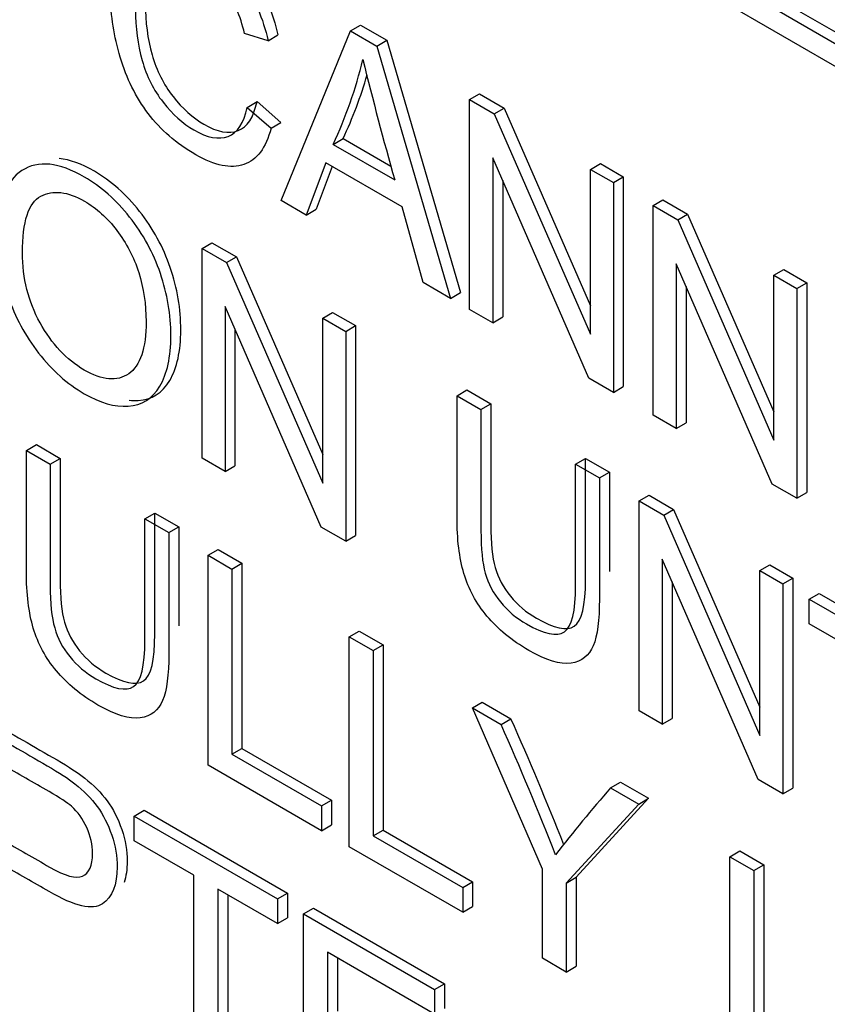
# Model space of a CAD drawing. Header units: inches. Extents: x 2 to 538, y -2 to 358.
# Tile 102 of 121: x 515.517 to 515.805, y 272.384 to 272.734. Entities that reach past the tile are written whole.
import ezdxf

# ---------------------------------------------------------------- set-up
doc = ezdxf.new("R2010")
doc.units = ezdxf.units.IN
doc.header["$MEASUREMENT"] = 0
doc.layers.add('Default', color=7, linetype='Continuous')
doc.layers.add('LAB20180', color=7, linetype='Continuous')

# ---------------------------------------------------------------- blocks, each defined once
blk = doc.blocks.new('SE6')
at = {"layer": 'LAB20180', "color": 7, "linetype": 'Continuous'}
for p, q in [((515.2601201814, 273.0417439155), (515.9672269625, 272.633495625)), ((515.2636557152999, 273.043785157), (515.9707624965, 272.6355368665)), ((515.9672269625, 272.6253306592), (515.2601201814, 273.0335789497)), ((515.6104105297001, 272.6697215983), (515.6351140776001, 272.730101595)), ((515.6351140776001, 272.730101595), (515.6386496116, 272.7321428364)), ((515.6351140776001, 272.730101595), (515.6445392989, 272.7246599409)), ((515.6386496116, 272.7321428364), (515.6480748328, 272.7267011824)), ((515.6057624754, 272.7265732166), (515.5974131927, 272.7291076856)), ((515.6057624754, 272.7265732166), (515.6092980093, 272.728614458)), ((515.6445392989, 272.7246599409), (515.6480748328, 272.7267011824)), ((515.6480748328, 272.7267011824), (515.6742846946, 272.6369263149)), ((515.6445392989, 272.7246599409), (515.6707491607, 272.6348850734)), ((515.6775490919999, 272.705601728), (515.6810846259, 272.7076429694)), ((515.6775490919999, 272.6309591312), (515.6775490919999, 272.705601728)), ((515.6775490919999, 272.705601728), (515.6863287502, 272.70053279)), ((515.6810846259, 272.7076429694), (515.6898642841, 272.7025740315)), ((515.598316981, 272.7028436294), (515.6018525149, 272.7048848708)), ((515.598316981, 272.7028436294), (515.6068384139, 272.6954390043)), ((515.6018525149, 272.7048848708), (515.6103739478, 272.6974802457)), ((515.6863287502, 272.70053279), (515.6898642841, 272.7025740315)), ((515.6898642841, 272.7025740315), (515.7205435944, 272.6322356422)), ((515.6863287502, 272.70053279), (515.7205435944, 272.6220884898)), ((515.6068384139, 272.6954390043), (515.6103739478, 272.6974802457)), ((515.6289597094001, 272.6896743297), (515.6324952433, 272.6917155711)), ((515.6324952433, 272.6917155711), (515.6495484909, 272.6818698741)), ((515.6289597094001, 272.6896743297), (515.6508658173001, 272.6770268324)), ((515.7199410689, 272.606484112), (515.6857692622, 272.6849035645)), ((515.6857692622, 272.6849035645), (515.6857692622, 272.6262132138)), ((515.626377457, 272.6831145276), (515.6194053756, 272.6645284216)), ((515.6286541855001, 272.6818000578), (515.6229409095, 272.666569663)), ((515.6535771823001, 272.6674107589), (515.626377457, 272.6831145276)), ((515.7205435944, 272.6807788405), (515.7240791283, 272.6828200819)), ((515.7205435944, 272.6220884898), (515.7205435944, 272.6807788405)), ((515.7205435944, 272.6807788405), (515.728720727, 272.6760577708)), ((515.7240791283, 272.6828200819), (515.7322562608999, 272.6780990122)), ((515.728720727, 272.6760577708), (515.7322562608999, 272.6780990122)), ((515.7322562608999, 272.6780990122), (515.7322562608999, 272.6034564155)), ((515.6893047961, 272.6767900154), (515.6893047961, 272.6282544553)), ((515.728720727, 272.6760577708), (515.728720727, 272.601415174)), ((515.6194053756, 272.6645284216), (515.6104105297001, 272.6697215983)), ((515.6610226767, 272.6405006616), (515.6535771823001, 272.6674107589)), ((515.7428370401, 272.6679077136), (515.746372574, 272.669948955)), ((515.7428370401, 272.5932651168), (515.7428370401, 272.6679077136)), ((515.7428370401, 272.6679077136), (515.7516166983, 272.6628387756)), ((515.746372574, 272.669948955), (515.7551522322, 272.6648800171)), ((515.6194053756, 272.6645284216), (515.6229409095, 272.666569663)), ((515.7516166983, 272.6628387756), (515.7551522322, 272.6648800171)), ((515.7551522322, 272.6648800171), (515.7858315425, 272.5945416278)), ((515.7516166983, 272.6628387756), (515.7858315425, 272.5843944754)), ((515.5822854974, 272.652641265), (515.5858210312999, 272.6546825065)), ((515.5858210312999, 272.6546825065), (515.5945576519, 272.6496384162)), ((515.5822854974, 272.5779489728), (515.5822854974, 272.652641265)), ((515.5822854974, 272.652641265), (515.5910221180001, 272.6475971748)), ((515.5910221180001, 272.6475971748), (515.5945576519, 272.6496384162)), ((515.5945576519, 272.6496384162), (515.6252369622, 272.579300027)), ((515.5910221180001, 272.6475971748), (515.6252369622, 272.5691528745)), ((515.785229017, 272.5687900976), (515.7510572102, 272.6472095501)), ((515.7510572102, 272.6472095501), (515.7510572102, 272.5885191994)), ((515.7858315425, 272.6430848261), (515.7893670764, 272.6451260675)), ((515.7858315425, 272.5843944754), (515.7858315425, 272.6430848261)), ((515.7858315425, 272.6430848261), (515.7940086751, 272.6383637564)), ((515.7893670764, 272.6451260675), (515.797544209, 272.6404049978)), ((515.6707491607, 272.6348850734), (515.6610226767, 272.6405006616)), ((515.7545927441, 272.639096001), (515.7545927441, 272.5905604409)), ((515.7940086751, 272.6383637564), (515.797544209, 272.6404049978)), ((515.797544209, 272.6404049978), (515.797544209, 272.5657624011)), ((515.6707491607, 272.6348850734), (515.6742846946, 272.6369263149)), ((515.7940086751, 272.6383637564), (515.7940086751, 272.5637211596)), ((515.6246344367, 272.5534988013), (515.59046263, 272.6319679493)), ((515.59046263, 272.6319679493), (515.59046263, 272.5732279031)), ((515.6252369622, 272.6278432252), (515.6287724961, 272.6298844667)), ((515.6287724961, 272.6298844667), (515.6369496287, 272.625163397)), ((515.6857692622, 272.6262132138), (515.6775490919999, 272.6309591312)), ((515.6857692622, 272.6262132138), (515.6893047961, 272.6282544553)), ((515.6252369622, 272.5691528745), (515.6252369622, 272.6278432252)), ((515.6252369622, 272.6278432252), (515.6334140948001, 272.6231221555)), ((515.6334140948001, 272.6231221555), (515.6369496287, 272.625163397)), ((515.6369496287, 272.625163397), (515.6369496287, 272.5504711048)), ((515.5939981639, 272.6238492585), (515.5939981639, 272.5752691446)), ((515.6334140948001, 272.6231221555), (515.6334140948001, 272.5484298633)), ((515.728720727, 272.601415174), (515.7199410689, 272.606484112)), ((515.6730516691, 272.6002373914), (515.676587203, 272.6022786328)), ((515.6730516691, 272.6002373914), (515.681573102, 272.5953175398)), ((515.676587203, 272.6022786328), (515.6851086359, 272.5973587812)), ((515.728720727, 272.601415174), (515.7322562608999, 272.6034564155)), ((515.681573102, 272.5953175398), (515.6851086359, 272.5973587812)), ((515.7510572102, 272.5885191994), (515.7428370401, 272.5932651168)), ((515.7510572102, 272.5885191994), (515.7545927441, 272.5905604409)), ((515.5197519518, 272.5807840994), (515.5232874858, 272.5828253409)), ((515.5232874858, 272.5828253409), (515.5317658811, 272.577930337)), ((515.5197519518, 272.5807840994), (515.5282303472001, 272.5758890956)), ((515.5282303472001, 272.5758890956), (515.5317658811, 272.577930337)), ((515.59046263, 272.5732279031), (515.5822854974, 272.5779489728)), ((515.7152714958, 272.5758617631), (515.7188070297, 272.5779030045)), ((515.7152714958, 272.5758617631), (515.7237498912, 272.5709667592)), ((515.7188070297, 272.5779030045), (515.7272854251, 272.5730080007)), ((515.59046263, 272.5732279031), (515.5939981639, 272.5752691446)), ((515.7237498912, 272.5709667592), (515.7272854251, 272.5730080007)), ((515.7940086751, 272.5637211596), (515.785229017, 272.5687900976)), ((515.7940086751, 272.5637211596), (515.797544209, 272.5657624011)), ((515.7378662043, 272.562816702), (515.7414017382, 272.5648579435)), ((515.7378662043, 272.4881244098), (515.7378662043, 272.562816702)), ((515.7378662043, 272.562816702), (515.7466458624, 272.5577477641)), ((515.7414017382, 272.5648579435), (515.7501813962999, 272.5597890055)), ((515.561928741, 272.5564333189), (515.5654642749, 272.5584745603)), ((515.5654642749, 272.5584745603), (515.5739857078, 272.5535547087)), ((515.7466458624, 272.5577477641), (515.7501813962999, 272.5597890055)), ((515.7501813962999, 272.5597890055), (515.7808607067, 272.4894506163)), ((515.561928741, 272.5564333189), (515.5704501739, 272.5515134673)), ((515.7466458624, 272.5577477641), (515.7808607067, 272.4793034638)), ((515.5704501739, 272.5515134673), (515.5739857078, 272.5535547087)), ((515.6334140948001, 272.5484298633), (515.6246344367, 272.5534988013)), ((515.6334140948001, 272.5484298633), (515.6369496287, 272.5504711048)), ((515.5844373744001, 272.5434379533), (515.5879729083, 272.5454791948)), ((515.5879729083, 272.5454791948), (515.5964513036, 272.5405841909)), ((515.5844373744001, 272.4687456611), (515.5844373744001, 272.5434379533)), ((515.5844373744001, 272.5434379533), (515.5929157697, 272.5385429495)), ((515.7802581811, 272.4636493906), (515.7460863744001, 272.5421185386)), ((515.7460863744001, 272.5421185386), (515.7460863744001, 272.4833784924)), ((515.5929157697, 272.5385429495), (515.5964513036, 272.5405841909)), ((515.5929157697, 272.5385429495), (515.5929157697, 272.4726467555)), ((515.5964513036, 272.5405841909), (515.5964513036, 272.474687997)), ((515.7808607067, 272.5379938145), (515.7843962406, 272.540035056)), ((515.7808607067, 272.4793034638), (515.7808607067, 272.5379938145)), ((515.7808607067, 272.5379938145), (515.7890378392, 272.5332727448)), ((515.7843962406, 272.540035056), (515.7925733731, 272.5353139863)), ((515.7496219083, 272.5339998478), (515.7496219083, 272.4854197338)), ((515.7890378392, 272.5332727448), (515.7925733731, 272.5353139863)), ((515.7925733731, 272.5353139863), (515.7925733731, 272.460621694)), ((515.7890378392, 272.5332727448), (515.7890378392, 272.4585804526)), ((515.7984630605, 272.5278310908), (515.8019985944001, 272.5298723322)), ((515.7984630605, 272.519084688), (515.7984630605, 272.5278310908)), ((515.7984630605, 272.5278310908), (515.8494625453, 272.4983865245)), ((515.8019985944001, 272.5298723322), (515.8529980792, 272.5004277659)), ((515.6346621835, 272.5144406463), (515.6381977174, 272.5164818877)), ((515.6381977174, 272.5164818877), (515.6467191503, 272.5115620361)), ((515.8197236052, 272.5068099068), (515.7984630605, 272.519084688)), ((515.6346621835, 272.439748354), (515.6346621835, 272.5144406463)), ((515.6346621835, 272.5144406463), (515.6431836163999, 272.5095207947)), ((515.6431836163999, 272.5095207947), (515.6467191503, 272.5115620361)), ((515.6431836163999, 272.5095207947), (515.6431836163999, 272.4436246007)), ((515.6467191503, 272.5115620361), (515.6467191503, 272.4456658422)), ((515.6785174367, 272.489120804), (515.6820529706, 272.4911620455)), ((515.7034361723, 272.4316976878), (515.6785174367, 272.489120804)), ((515.6785174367, 272.489120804), (515.6887173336, 272.4832318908)), ((515.6820529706, 272.4911620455), (515.6922528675, 272.4852731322)), ((515.7460863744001, 272.4833784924), (515.7378662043, 272.4881244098)), ((515.6887173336, 272.4832318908), (515.6922528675, 272.4852731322)), ((515.7460863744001, 272.4833784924), (515.7496219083, 272.4854197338)), ((515.5929157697, 272.4726467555), (515.5964513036, 272.474687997)), ((515.5964513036, 272.474687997), (515.6283421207, 272.4562758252)), ((515.5929157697, 272.4726467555), (515.6248065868, 272.4542345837)), ((515.6248065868, 272.4454384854), (515.5844373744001, 272.4687456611)), ((515.7890378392, 272.4585804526), (515.7802581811, 272.4636493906)), ((515.7277523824, 272.4606949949), (515.7312879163, 272.4627362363)), ((515.7277523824, 272.4606949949), (515.7377370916, 272.4549303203)), ((515.7312879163, 272.4627362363), (515.7412726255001, 272.4569715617)), ((515.7890378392, 272.4585804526), (515.7925733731, 272.460621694)), ((515.7412726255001, 272.4569715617), (515.7154501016, 272.4288439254)), ((515.7377370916, 272.4549303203), (515.7412726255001, 272.4569715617)), ((515.6248065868, 272.4542345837), (515.6283421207, 272.4562758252)), ((515.6248065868, 272.4542345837), (515.6248065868, 272.4454384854)), ((515.6283421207, 272.4562758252), (515.6283421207, 272.4474797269)), ((515.7377370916, 272.4549303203), (515.7119145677, 272.426802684)), ((515.5581414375, 272.4506589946), (515.5616769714, 272.452700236)), ((515.5581414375, 272.4418628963), (515.5581414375, 272.4506589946)), ((515.5581414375, 272.4506589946), (515.6091839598, 272.4211895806)), ((515.5616769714, 272.452700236), (515.6127194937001, 272.423230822)), ((515.6248065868, 272.4454384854), (515.6283421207, 272.4474797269)), ((515.6431836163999, 272.4436246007), (515.6467191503, 272.4456658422)), ((515.6431836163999, 272.4436246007), (515.6750744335, 272.4252124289)), ((515.6467191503, 272.4456658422), (515.6786099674, 272.4272536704)), ((515.5794019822, 272.4295881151), (515.5581414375, 272.4418628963)), ((515.6750744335, 272.4164163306), (515.6346621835, 272.439748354)), ((515.7702304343, 272.4361702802), (515.7737659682, 272.4382115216)), ((515.7702304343, 272.3614779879), (515.7702304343, 272.4361702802)), ((515.7702304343, 272.4361702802), (515.7787518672, 272.4312504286)), ((515.7737659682, 272.4382115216), (515.7822874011, 272.43329167)), ((515.7787518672, 272.4312504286), (515.7822874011, 272.43329167)), ((515.7822874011, 272.43329167), (515.7822874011, 272.3673954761)), ((515.5794019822, 272.3636919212), (515.5794019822, 272.4295881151)), ((515.7034361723, 272.4000416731), (515.7034361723, 272.4316976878)), ((515.7119145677, 272.426802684), (515.7154501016, 272.4288439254)), ((515.7154501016, 272.4288439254), (515.7154501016, 272.3971879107)), ((515.7787518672, 272.4312504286), (515.7787518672, 272.3653542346)), ((515.6750744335, 272.4252124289), (515.6786099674, 272.4272536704)), ((515.6750744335, 272.4252124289), (515.6750744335, 272.4164163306)), ((515.6786099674, 272.4272536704), (515.6786099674, 272.4184575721)), ((515.7119145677, 272.426802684), (515.7119145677, 272.3951466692)), ((515.6091839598, 272.4123934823), (515.5879234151, 272.4246682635)), ((515.5879234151, 272.4246682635), (515.5879234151, 272.3587720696)), ((515.5914589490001, 272.422627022), (515.5914589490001, 272.360813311)), ((515.6091839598, 272.4211895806), (515.6127194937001, 272.423230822)), ((515.6127194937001, 272.423230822), (515.6127194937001, 272.4144347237)), ((515.6091839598, 272.4211895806), (515.6091839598, 272.4123934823)), ((515.6750744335, 272.4164163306), (515.6786099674, 272.4184575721)), ((515.6184370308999, 272.4158473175), (515.6219725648, 272.4178885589)), ((515.6184370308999, 272.3411550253), (515.6184370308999, 272.4158473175)), ((515.6184370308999, 272.4158473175), (515.6650466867, 272.3889372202)), ((515.6219725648, 272.4178885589), (515.6685822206, 272.3909784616)), ((515.6091839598, 272.4123934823), (515.6127194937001, 272.4144347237)), ((515.6650466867, 272.3801411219), (515.6269154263, 272.4021562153)), ((515.6269154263, 272.4021562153), (515.6269154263, 272.379196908)), ((515.6304509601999, 272.4001149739), (515.6304509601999, 272.3812381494)), ((515.7119145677, 272.3951466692), (515.7034361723, 272.4000416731)), ((515.7119145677, 272.3951466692), (515.7154501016, 272.3971879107)), ((515.6650466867, 272.3889372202), (515.6685822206, 272.3909784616)), ((515.6685822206, 272.3909784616), (515.6685822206, 272.3821823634)), ((515.6650466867, 272.3889372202), (515.6650466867, 272.3801411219))]:
    blk.add_line(p, q, dxfattribs=at)
for centre, radius, start, end in [((515.4805925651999, 272.7586880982), 0.1636328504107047, 335.0542550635, 346.2660775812), ((516.9277559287, 273.0375155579), 1.326800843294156, 193.8529076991, 195.7653143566), ((515.4841280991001, 272.7607293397), 0.1636328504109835, 335.0542550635, 343.5747646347), ((514.6646525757, 272.0273171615), 1.1250271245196, 21.5422163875, 24.0204173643), ((514.6611170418, 272.0252759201), 1.125027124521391, 21.4571241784, 24.0204173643), ((516.0739304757, 272.1568375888), 0.4606176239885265, 138.7249957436, 142.5669988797)]:
    blk.add_arc(centre, radius, start, end, dxfattribs=at)
for points, knots in [([(515.5699272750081, 272.7696007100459), (515.5741786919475, 272.7694392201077), (515.5787735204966, 272.7679547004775), (515.590232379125, 272.7613389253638), (515.5956551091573, 272.756269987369), (515.6000879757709, 272.7499338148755), (515.6044929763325, 272.7436374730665), (515.6075765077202, 272.7364663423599), (515.6092980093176, 272.728614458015)], [0.7203277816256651, 0.7203277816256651, 0.7203277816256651, 0.7203277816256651, 0.7998764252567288, 0.7998764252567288, 0.9025175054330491, 0.9025175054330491, 0.9025175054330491, 1, 1, 1, 1]), ([(515.6068384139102, 272.6954390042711), (515.6050308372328, 272.6883822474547), (515.6018030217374, 272.6840835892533), (515.5925069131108, 272.6809030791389), (515.5868259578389, 272.6820957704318), (515.5731400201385, 272.6899973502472), (515.5674590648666, 272.6948675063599), (515.5631122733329, 272.7006570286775), (515.5587353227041, 272.7064867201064), (515.5554085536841, 272.7131554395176), (515.5531706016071, 272.7206594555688), (515.5509415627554, 272.7281335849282), (515.549727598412, 272.7355184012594), (515.549727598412, 272.75037734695), (515.5510187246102, 272.7564401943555), (515.5561832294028, 272.764987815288), (515.5598414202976, 272.767298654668), (515.5645755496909, 272.7675471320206), (515.5693277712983, 272.7677965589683), (515.5745172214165, 272.7663295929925), (515.5866968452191, 272.7592976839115), (515.5921195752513, 272.7542287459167), (515.596552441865, 272.7478925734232), (515.6009574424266, 272.7415962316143), (515.6040409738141, 272.7344251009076), (515.6057624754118, 272.7265732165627)], [0, 0, 0, 0, 0.1047837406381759, 0.1047837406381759, 0.2095674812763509, 0.2095674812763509, 0.3170208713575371, 0.3170208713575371, 0.3170208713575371, 0.4096362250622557, 0.4096362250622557, 0.4096362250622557, 0.5036804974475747, 0.5036804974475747, 0.6062742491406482, 0.6062742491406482, 0.7088680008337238, 0.7088680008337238, 0.7088680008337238, 0.7998764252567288, 0.7998764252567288, 0.9025175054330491, 0.9025175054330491, 0.9025175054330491, 1, 1, 1, 1]), ([(515.5974131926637, 272.7291076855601), (515.5959068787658, 272.735394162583), (515.593711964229, 272.7406370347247), (515.5880310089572, 272.7488864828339), (515.5844158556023, 272.7522160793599), (515.5751197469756, 272.7575831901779), (515.5709451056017, 272.7586019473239), (515.5676312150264, 272.7577819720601), (515.5642684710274, 272.7569499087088), (515.5619072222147, 272.754626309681), (515.5605730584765, 272.7507252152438), (515.5592516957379, 272.7468615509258), (515.5585502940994, 272.7425006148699), (515.5585502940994, 272.7312197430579), (515.5593680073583, 272.7252314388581), (515.560960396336, 272.7195413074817), (515.5625383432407, 272.7139027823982), (515.5650489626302, 272.7089313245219), (515.5684058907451, 272.7046575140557), (515.5717943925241, 272.7003435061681), (515.5754640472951, 272.6970541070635), (515.5842006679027, 272.692010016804), (515.5882461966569, 272.6912645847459), (515.5948739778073, 272.6937990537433), (515.5971549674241, 272.6972528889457), (515.5983169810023, 272.7028436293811)], [0, 0, 0, 0, 0.0924958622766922, 0.0924958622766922, 0.184991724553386, 0.184991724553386, 0.2903087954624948, 0.2903087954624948, 0.2903087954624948, 0.3856639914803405, 0.3856639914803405, 0.3856639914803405, 0.4790888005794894, 0.4790888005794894, 0.5998804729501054, 0.5998804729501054, 0.5998804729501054, 0.6942755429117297, 0.6942755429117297, 0.6942755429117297, 0.7825959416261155, 0.7825959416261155, 0.8912979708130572, 0.8912979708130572, 1, 1, 1, 1]), ([(515.5631541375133, 272.7494363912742), (515.5624521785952, 272.7464413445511), (515.5620858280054, 272.7431776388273), (515.5620858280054, 272.7332609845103), (515.5629035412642, 272.7272726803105), (515.5644959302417, 272.721582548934), (515.5660738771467, 272.7159440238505), (515.5685844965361, 272.7109725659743), (515.5719414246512, 272.7066987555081), (515.5753299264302, 272.7023847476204), (515.5789995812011, 272.6990953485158), (515.5877362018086, 272.6940512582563), (515.5917817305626, 272.6933058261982), (515.5984095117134, 272.6958402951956), (515.6006905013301, 272.699294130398), (515.6018525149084, 272.7048848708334)], [0.4115696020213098, 0.4115696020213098, 0.4115696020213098, 0.4115696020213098, 0.4790888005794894, 0.4790888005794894, 0.5998804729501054, 0.5998804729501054, 0.5998804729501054, 0.6942755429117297, 0.6942755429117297, 0.6942755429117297, 0.7825959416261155, 0.7825959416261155, 0.8912979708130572, 0.8912979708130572, 1, 1, 1, 1]), ([(515.5563778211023, 272.5985879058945), (515.5574582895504, 272.5984828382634), (515.5585216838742, 272.5984618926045), (515.559568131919, 272.5985266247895), (515.564388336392, 272.5988247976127), (515.5681326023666, 272.6011853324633), (515.5733831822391, 272.6100808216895), (515.5747173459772, 272.6160691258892), (515.5747173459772, 272.6310771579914), (515.5734862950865, 272.6384567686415), (515.5709730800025, 272.6458118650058), (515.5684769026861, 272.6531170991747), (515.5647996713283, 272.6597757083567), (515.5600415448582, 272.6658391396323), (515.5552643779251, 272.6719268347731), (515.5498846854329, 272.6766727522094), (515.5393646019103, 272.682746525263), (515.5352050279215, 272.6842564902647), (515.5314700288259, 272.6846265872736)], [0.3086538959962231, 0.3086538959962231, 0.3086538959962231, 0.3086538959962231, 0.3255690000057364, 0.3255690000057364, 0.3255690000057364, 0.4116741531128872, 0.4116741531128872, 0.4977793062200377, 0.4977793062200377, 0.5827514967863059, 0.5827514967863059, 0.5827514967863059, 0.6628808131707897, 0.6628808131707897, 0.6628808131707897, 0.7434788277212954, 0.7434788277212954, 0.8056442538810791, 0.8056442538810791, 0.8056442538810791, 0.8056442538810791]), ([(515.5095520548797, 272.6563187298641), (515.5095520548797, 272.6686432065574), (515.5124355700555, 272.6766690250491), (515.5181595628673, 272.6803713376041), (515.5239038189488, 272.6840867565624), (515.5313290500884, 272.6833033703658), (515.5463491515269, 272.6746315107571), (515.5517288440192, 272.6698855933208), (515.5565060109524, 272.66379789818), (515.5612641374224, 272.6577344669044), (515.5649413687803, 272.6510758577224), (515.5674375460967, 272.6437706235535), (515.5699507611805, 272.6364155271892), (515.5711818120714, 272.6290359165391), (515.5711818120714, 272.6140278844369), (515.5698476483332, 272.6080395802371), (515.5645970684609, 272.5991440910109), (515.5608528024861, 272.5967835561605), (515.5560325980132, 272.5964853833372), (515.5511794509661, 272.5961851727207), (515.5459618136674, 272.5977277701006), (515.5342986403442, 272.6044615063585), (515.528875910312, 272.60923227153), (515.5240987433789, 272.6154193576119), (515.5193408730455, 272.6215814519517), (515.5157064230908, 272.6282656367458), (515.5132532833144, 272.6355460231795), (515.5107920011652, 272.6428505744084), (515.5095520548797, 272.6497589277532), (515.5095520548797, 272.6563187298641)], [0, 0, 0, 0, 0.1332879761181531, 0.1332879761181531, 0.1332879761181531, 0.2565211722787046, 0.2565211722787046, 0.3371191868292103, 0.3371191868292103, 0.3371191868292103, 0.4172485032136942, 0.4172485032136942, 0.4172485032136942, 0.5022206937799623, 0.5022206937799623, 0.5883258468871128, 0.5883258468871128, 0.6744309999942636, 0.6744309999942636, 0.6744309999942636, 0.7528787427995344, 0.7528787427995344, 0.8379643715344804, 0.8379643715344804, 0.8379643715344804, 0.9182553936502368, 0.9182553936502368, 0.9182553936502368, 1, 1, 1, 1]), ([(515.518331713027, 272.6510510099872), (515.518331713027, 272.6420561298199), (515.5204405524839, 272.6337321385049), (515.524615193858, 272.6262032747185), (515.5288113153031, 272.6186356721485), (515.5339973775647, 272.6130339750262), (515.5467364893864, 272.6056790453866), (515.5520301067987, 272.6052069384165), (515.5602933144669, 272.6108722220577), (515.562359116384, 272.6170841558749), (515.562359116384, 272.6327382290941), (515.5614983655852, 272.6385029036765), (515.5597338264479, 272.6440439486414), (515.5579620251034, 272.6496077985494), (515.5553439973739, 272.6545793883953), (515.5519440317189, 272.6590768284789), (515.5485636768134, 272.6635483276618), (515.5447137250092, 272.6669784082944), (515.534427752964, 272.6729170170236), (515.5292202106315, 272.6735382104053), (515.5248734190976, 272.6712273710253), (515.5205481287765, 272.6689279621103), (515.518331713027, 272.6622324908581), (515.518331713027, 272.6510510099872)], [0, 0, 0, 0, 0.1293605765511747, 0.1293605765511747, 0.1293605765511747, 0.2536224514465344, 0.2536224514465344, 0.3795749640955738, 0.3795749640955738, 0.5055274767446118, 0.5055274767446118, 0.585145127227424, 0.585145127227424, 0.585145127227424, 0.6642298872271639, 0.6642298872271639, 0.6642298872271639, 0.7431838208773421, 0.7431838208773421, 0.8548358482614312, 0.8548358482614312, 0.8548358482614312, 1, 1, 1, 1]), ([(515.7237498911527, 272.5709667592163), (515.7237498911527, 272.5565882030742), (515.7237498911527, 272.5422096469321), (515.7237498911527, 272.52783109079), (515.7237498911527, 272.5203270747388), (515.7230182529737, 272.5147860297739), (515.7215549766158, 272.5112576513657), (515.7200772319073, 272.5076943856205), (515.7174664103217, 272.5056172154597), (515.7098057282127, 272.5044742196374), (515.7047703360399, 272.5060396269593), (515.6925046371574, 272.5131212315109), (515.6875983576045, 272.5171465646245), (515.6837249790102, 272.5217682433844), (515.6798851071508, 272.5263499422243), (515.6771832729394, 272.5314588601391), (515.6755048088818, 272.536999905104), (515.6738483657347, 272.5424682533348), (515.6730516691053, 272.549200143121), (515.6730516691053, 272.5571017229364), (515.6730516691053, 272.5714802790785), (515.6730516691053, 272.5858588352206), (515.6730516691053, 272.6002373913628)], [0, 0, 0, 0, 0.2294061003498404, 0.2294061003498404, 0.2294061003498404, 0.3257491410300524, 0.3257491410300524, 0.3257491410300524, 0.4153544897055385, 0.4153544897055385, 0.5049598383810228, 0.5049598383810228, 0.5926984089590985, 0.5926984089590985, 0.5926984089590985, 0.6694562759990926, 0.6694562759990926, 0.6694562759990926, 0.7705836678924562, 0.7705836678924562, 0.7705836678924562, 1, 1, 1, 1]), ([(515.685108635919, 272.5973587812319), (515.685108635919, 272.5830133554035), (515.685108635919, 272.568667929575), (515.685108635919, 272.5543225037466), (515.685108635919, 272.5478123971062), (515.6856250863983, 272.5427434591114), (515.6866579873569, 272.5390659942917), (515.6876763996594, 272.53544011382), (515.6894984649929, 272.5320092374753), (515.6920376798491, 272.5289032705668), (515.6945952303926, 272.5257748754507), (515.697675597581, 272.5231137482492), (515.7013337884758, 272.5210513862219), (515.7076158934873, 272.5175097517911), (515.7121362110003, 272.5164048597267), (515.7148045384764, 272.518193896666), (515.7174514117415, 272.519968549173), (515.7188070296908, 272.5254742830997), (515.7188070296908, 272.5348667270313), (515.7188070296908, 272.5492121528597), (515.7188070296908, 272.5635575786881), (515.7188070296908, 272.5779030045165)], [0, 0, 0, 0, 0.2722772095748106, 0.2722772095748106, 0.2722772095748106, 0.3642950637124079, 0.3642950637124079, 0.3642950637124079, 0.4250231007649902, 0.4250231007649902, 0.4250231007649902, 0.4955407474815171, 0.4955407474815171, 0.4955407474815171, 0.6015759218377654, 0.6015759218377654, 0.6015759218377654, 0.7277508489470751, 0.7277508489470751, 0.7277508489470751, 1, 1, 1, 1]), ([(515.6815731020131, 272.5953175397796), (515.6815731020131, 272.5809721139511), (515.6815731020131, 272.5666266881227), (515.6815731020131, 272.5522812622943), (515.6815731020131, 272.5457711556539), (515.6820895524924, 272.5407022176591), (515.6831224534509, 272.5370247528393), (515.6841408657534, 272.5333988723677), (515.6859629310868, 272.5299679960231), (515.6885021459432, 272.5268620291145), (515.6910596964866, 272.5237336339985), (515.694140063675, 272.5210725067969), (515.6977982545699, 272.5190101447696), (515.7040803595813, 272.5154685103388), (515.7086006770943, 272.5143636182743), (515.7112690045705, 272.5161526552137), (515.7139158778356, 272.5179273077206), (515.7152714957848, 272.5234330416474), (515.7152714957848, 272.5328254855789), (515.7152714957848, 272.5471709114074), (515.7152714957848, 272.5615163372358), (515.7152714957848, 272.5758617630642)], [0, 0, 0, 0, 0.2722772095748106, 0.2722772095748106, 0.2722772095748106, 0.3642950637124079, 0.3642950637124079, 0.3642950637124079, 0.4250231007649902, 0.4250231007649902, 0.4250231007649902, 0.4955407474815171, 0.4955407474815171, 0.4955407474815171, 0.6015759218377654, 0.6015759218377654, 0.6015759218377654, 0.7277508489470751, 0.7277508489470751, 0.7277508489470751, 1, 1, 1, 1]), ([(515.5704501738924, 272.5515134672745), (515.5704501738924, 272.5371349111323), (515.5704501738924, 272.5227563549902), (515.5704501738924, 272.5083777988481), (515.5704501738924, 272.5008737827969), (515.5697185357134, 272.4953327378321), (515.5682552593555, 272.4917546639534), (515.5668063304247, 272.488211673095), (515.5641236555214, 272.4861390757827), (515.5602933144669, 272.485617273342), (515.5564437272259, 272.4850928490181), (515.5514706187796, 272.486536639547), (515.5392049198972, 272.4936182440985), (515.5342556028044, 272.4977181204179), (515.5265949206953, 272.5069117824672), (515.5238405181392, 272.5119807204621), (515.5205696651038, 272.5230131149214), (515.519751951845, 272.5297468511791), (515.519751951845, 272.5376484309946), (515.519751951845, 272.5520269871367), (515.519751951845, 272.5664055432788), (515.519751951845, 272.580784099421)], [0, 0, 0, 0, 0.2293693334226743, 0.2293693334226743, 0.2293693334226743, 0.325952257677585, 0.325952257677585, 0.325952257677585, 0.4024949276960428, 0.4024949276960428, 0.4024949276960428, 0.4969754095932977, 0.4969754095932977, 0.5881979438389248, 0.5881979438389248, 0.6794204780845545, 0.6794204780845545, 0.7706430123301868, 0.7706430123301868, 0.7706430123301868, 1, 1, 1, 1]), ([(515.5282303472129, 272.575889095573), (515.5282303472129, 272.5615436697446), (515.5282303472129, 272.5471982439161), (515.5282303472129, 272.5328528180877), (515.5282303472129, 272.5263427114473), (515.5287467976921, 272.5212737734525), (515.5298227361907, 272.5175714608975), (515.5308926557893, 272.5138898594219), (515.5326201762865, 272.5105395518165), (515.5351593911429, 272.5073838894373), (515.5377122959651, 272.5042112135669), (515.5408403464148, 272.501619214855), (515.5507820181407, 272.495879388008), (515.5552579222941, 272.4949351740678), (515.5579262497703, 272.4967242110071), (515.560592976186, 272.4985121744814), (515.5619287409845, 272.5040045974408), (515.5619287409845, 272.5133970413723), (515.5619287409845, 272.5277424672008), (515.5619287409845, 272.5420878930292), (515.5619287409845, 272.5564333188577)], [0, 0, 0, 0, 0.2722081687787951, 0.2722081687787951, 0.2722081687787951, 0.36427716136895, 0.36427716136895, 0.36427716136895, 0.4249479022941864, 0.4249479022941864, 0.4249479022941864, 0.4899723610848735, 0.4899723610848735, 0.601661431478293, 0.601661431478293, 0.601661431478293, 0.7278507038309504, 0.7278507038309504, 0.7278507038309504, 1, 1, 1, 1]), ([(515.5317658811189, 272.5779303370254), (515.5317658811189, 272.5635849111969), (515.5317658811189, 272.5492394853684), (515.5317658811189, 272.53489405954), (515.5317658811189, 272.5283839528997), (515.532282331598, 272.5233150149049), (515.5333582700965, 272.5196127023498), (515.5344281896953, 272.5159311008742), (515.5361557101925, 272.5125807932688), (515.5386949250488, 272.5094251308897), (515.5412478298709, 272.5062524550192), (515.5443758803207, 272.5036604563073), (515.5543175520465, 272.4979206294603), (515.5587934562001, 272.4969764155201), (515.5614617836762, 272.4987654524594), (515.5641285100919, 272.5005534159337), (515.5654642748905, 272.5060458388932), (515.5654642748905, 272.5154382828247), (515.5654642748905, 272.5297837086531), (515.5654642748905, 272.5441291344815), (515.5654642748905, 272.55847456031)], [0, 0, 0, 0, 0.2722081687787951, 0.2722081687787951, 0.2722081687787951, 0.36427716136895, 0.36427716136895, 0.36427716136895, 0.4249479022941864, 0.4249479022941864, 0.4249479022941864, 0.4899723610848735, 0.4899723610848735, 0.601661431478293, 0.601661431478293, 0.601661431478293, 0.7278507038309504, 0.7278507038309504, 0.7278507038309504, 1, 1, 1, 1]), ([(515.5062876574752, 272.4846792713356), (515.514407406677, 272.4799913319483), (515.5225271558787, 272.4753033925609), (515.5306469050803, 272.4706154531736), (515.5349506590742, 272.4681306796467), (515.5382215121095, 272.4659937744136), (515.5405025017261, 272.464179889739), (515.5436718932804, 272.4616595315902), (515.546312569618, 272.4590364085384), (515.5484644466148, 272.4561043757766), (515.550636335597, 272.4531450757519), (515.5523378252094, 272.4497433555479), (515.5536719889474, 272.4458919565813), (515.5550147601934, 272.4420157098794), (515.5556086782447, 272.4382637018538), (515.5556086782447, 272.4316452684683), (515.5552406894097, 272.4291185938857), (515.5544962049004, 272.4270209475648)], [0, 0, 0, 0, 0.2166270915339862, 0.2166270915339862, 0.2166270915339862, 0.3045732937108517, 0.3045732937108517, 0.3045732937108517, 0.3808154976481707, 0.3808154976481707, 0.3808154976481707, 0.4539031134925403, 0.4539031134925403, 0.4539031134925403, 0.53349786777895, 0.53349786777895, 0.5971519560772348, 0.5971519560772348, 0.5971519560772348, 0.5971519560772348]), ([(515.5027521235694, 272.4826380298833), (515.5108718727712, 272.4779500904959), (515.5189916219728, 272.4732621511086), (515.5271113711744, 272.4685742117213), (515.5314151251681, 272.4660894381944), (515.5346859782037, 272.4639525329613), (515.5369669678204, 272.4621386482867), (515.5401363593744, 272.4596182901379), (515.542777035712, 272.4569951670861), (515.544928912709, 272.4540631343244), (515.5471008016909, 272.4511038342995), (515.5488022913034, 272.4477021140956), (515.5501364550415, 272.443850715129), (515.5514792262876, 272.4399744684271), (515.5520731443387, 272.4362224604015), (515.5520731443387, 272.426183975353), (515.5503516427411, 272.4217610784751), (515.5468225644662, 272.4194253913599), (515.5432920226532, 272.4170887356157), (515.5370100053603, 272.4184811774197), (515.5278430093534, 272.4237737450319), (515.5223055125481, 272.4269708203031), (515.5167680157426, 272.4301678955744), (515.5112305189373, 272.4333649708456)], [0, 0, 0, 0, 0.2166270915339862, 0.2166270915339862, 0.2166270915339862, 0.3045732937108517, 0.3045732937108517, 0.3045732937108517, 0.3808154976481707, 0.3808154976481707, 0.3808154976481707, 0.4539031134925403, 0.4539031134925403, 0.4539031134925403, 0.53349786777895, 0.53349786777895, 0.6711752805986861, 0.6711752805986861, 0.6711752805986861, 0.8523157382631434, 0.8523157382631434, 0.8523157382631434, 1, 1, 1, 1]), ([(515.5112305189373, 272.4421610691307), (515.5168110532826, 272.4389391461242), (515.5223915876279, 272.4357172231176), (515.5279721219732, 272.4324953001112), (515.5335239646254, 272.4292899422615), (515.5374403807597, 272.428221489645), (515.5397644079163, 272.4292650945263), (515.5421124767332, 272.4303194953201), (515.5432934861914, 272.432942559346), (515.5432934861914, 272.4404465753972), (515.5426048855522, 272.4435276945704), (515.5398504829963, 272.449590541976), (515.5380429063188, 272.4520753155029), (515.535804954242, 272.4541128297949), (515.5343906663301, 272.4554004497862), (515.5317163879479, 272.4571194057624), (515.5277999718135, 272.4593805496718), (515.5222768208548, 272.4625693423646), (515.5167536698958, 272.4657581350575), (515.5112305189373, 272.4689469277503)], [0, 0, 0, 0, 0.2154774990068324, 0.2154774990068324, 0.2154774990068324, 0.3756734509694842, 0.3756734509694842, 0.3756734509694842, 0.5021400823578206, 0.5021400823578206, 0.59267869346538, 0.59267869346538, 0.6832173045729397, 0.6832173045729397, 0.6832173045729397, 0.7867244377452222, 0.7867244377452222, 0.7867244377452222, 1, 1, 1, 1])]:
    blk.add_open_spline(points, degree=3, knots=knots, dxfattribs=at)
for points in [[(515.7272854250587, 272.5730080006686), (515.7272854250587, 272.5612338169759), (515.7272854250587, 272.5494596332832), (515.7272854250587, 272.5376854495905)], [(515.5739857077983, 272.5535547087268), (515.5739857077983, 272.5418191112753), (515.5739857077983, 272.5300835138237), (515.5739857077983, 272.5183479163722)]]:
    blk.add_open_spline(points, degree=3, dxfattribs=at)

msp = doc.modelspace()

# ---------------------------------------------------------------- block references
at = {"layer": 'Default'}
msp.add_blockref('SE6', (0, 0), dxfattribs=at)

doc.saveas('drawing.dxf')
